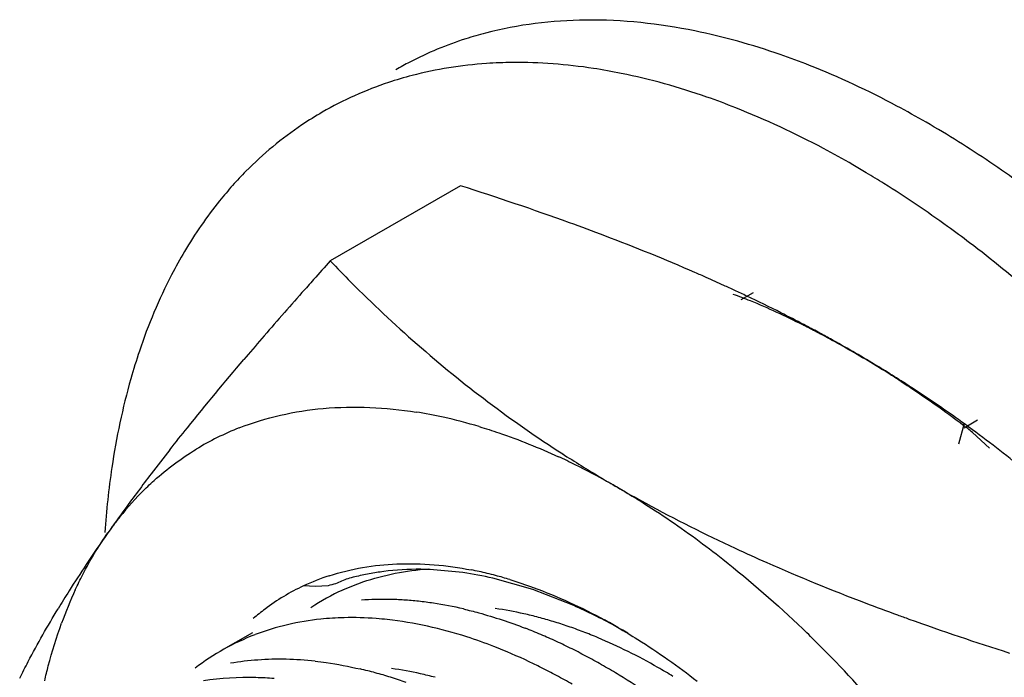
# Model space of a CAD drawing. Header units: inches. Extents: x 0 to 34, y 0 to 22.
# Tile 53 of 79: x 20.709 to 20.896, y 15.454 to 15.578. Entities that reach past the tile are written whole.
import ezdxf

# ---------------------------------------------------------------- set-up
doc = ezdxf.new("R2010")
doc.units = ezdxf.units.IN
doc.header["$LTSCALE"] = 1.87
doc.header["$MEASUREMENT"] = 0
doc.layers.get('0').update_dxf_attribs({"linetype": 'CONTINUOUS'})

msp = doc.modelspace()

# ---------------------------------------------------------------- linework, layer by layer
at = {"color": 7, "linetype": 'CONTINUOUS'}
for p, q in [((20.7927306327, 15.5469174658), (20.7680801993, 15.5326846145)), ((20.7932005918, 15.4736675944), (20.7876152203, 15.4742152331)), ((20.8064171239, 15.4704487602), (20.7988583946, 15.4726056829)), ((20.7653111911, 15.4710313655), (20.7630107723, 15.4711530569)), ((20.7676493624, 15.4711869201), (20.7653105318, 15.4710317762)), ((20.8141568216, 15.4674195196), (20.8064171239, 15.4704487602)), ((20.7533493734, 15.462289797), (20.7473710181, 15.4588379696))]:
    msp.add_line(p, q, dxfattribs=at)
at = {"color": 6, "linetype": 'CONTINUOUS'}
for p, q in [((20.8458371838, 15.5254035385), (20.8481630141, 15.5266990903)), ((20.8870700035, 15.4980746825), (20.888140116, 15.5019880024)), ((20.8905747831, 15.5025114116), (20.8880979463, 15.5010027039)), ((20.889647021, 15.5002142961), (20.8928850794, 15.4972236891))]:
    msp.add_line(p, q, dxfattribs=at)
for centre, radius, start, end in [((20.8139393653, 15.5109452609), 0.0669002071, 117.4267260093, 120.0005663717), ((20.7788583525, 15.3826983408), 0.2036399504, 55.9261243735, 59.9321857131), ((20.7713116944, 15.3852427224), 0.1912897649, 59.1022067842, 59.9961995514), ((20.7690104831, 15.3680839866), 0.2212626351, 54.0799730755, 55.9340771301), ((20.8039366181, 15.4984308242), 0.0728629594, 135.3242439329, 138.2246800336), ((20.7679950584, 15.3797093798), 0.1977409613, 57.9611387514, 59.1008919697), ((20.7581093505, 15.3642981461), 0.2160492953, 54.0519817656, 57.9069247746), ((20.7498351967, 15.3527910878), 0.2302221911, 52.7823186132, 54.0661400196), ((20.773708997, 15.3558440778), 0.1848412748, 62.2188985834, 63.0633842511), ((20.7647283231, 15.3387187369), 0.2041785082, 61.3688187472, 62.2291463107), ((20.7603183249, 15.3306919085), 0.2133369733, 58.7729177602, 61.3622275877), ((20.7534276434, 15.3191535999), 0.2267759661, 57.8579616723, 58.7955214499), ((20.7582021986, 15.326693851), 0.2178512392, 57.2132206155, 57.8661683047), ((20.8028749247, 15.3918120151), 0.1388540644, 51.3239936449, 52.2799927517), ((20.8806257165, 15.4707211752), 0.1555758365, 171.5515549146, 176.1064596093)]:
    msp.add_arc(centre, radius, start, end, dxfattribs=at)
at = {"color": 7, "linetype": 'CONTINUOUS'}
for centre, radius, start, end in [((20.683395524, 15.1769753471), 0.3854857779, 66.5000475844, 69.2380688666), ((21.5928185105, 14.7917638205), 1.1086734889, 138.0644026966, 138.3087595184), ((20.6986154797, 15.2123525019), 0.3469738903, 66.0871521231, 66.4754495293), ((20.7036835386, 15.2237623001), 0.3344891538, 65.465113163, 66.0885412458), ((21.5330489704, 14.845020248), 1.0286194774, 138.3095955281, 138.4946739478), ((20.7086415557, 15.2346426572), 0.3225323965, 65.0576590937, 65.4637475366), ((21.4191823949, 14.9453886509), 0.8768324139, 138.4755349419, 139.2299530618), ((20.7118805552, 15.2416095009), 0.3148494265, 64.6002418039, 65.0574674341), ((20.7178738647, 15.2541155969), 0.3009814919, 63.2418177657, 64.6097071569), ((20.7241379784, 15.2665386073), 0.2870685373, 62.2691171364, 63.2418491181), ((20.7289101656, 15.2756371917), 0.2767943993, 61.6244855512, 62.267113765), ((20.7324193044, 15.2821377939), 0.269407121, 61.0695342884, 61.6240861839), ((21.3306725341, 15.021771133), 0.75992101, 139.2335806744, 139.6295923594), ((20.9394789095, 15.693735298), 0.2351162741, 228.767908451, 237.1911296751), ((20.7371186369, 15.290610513), 0.2597184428, 60.0026220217, 61.0726738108), ((20.7412721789, 15.2978297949), 0.2513895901, 58.9057782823, 59.9998444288), ((20.7428294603, 15.3004229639), 0.2483647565, 58.4667844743, 58.9044623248), ((20.7442618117, 15.3027497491), 0.2456324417, 57.5332643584, 58.4677068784), ((20.7457997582, 15.3051737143), 0.2427617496, 57.0400425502, 57.5324057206), ((20.7498580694, 15.3113184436), 0.235398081, 54.3719469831, 57.0551511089), ((20.770966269, 15.4195475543), 0.0855612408, 77.5277685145, 81.0076656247), ((20.7689565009, 15.4103144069), 0.0950105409, 73.2876973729, 77.5468915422), ((20.7514647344, 15.3136408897), 0.2325744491, 51.1362469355, 54.3603803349), ((20.770188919, 15.4518463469), 0.0528860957, 111.4464222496, 121.3173660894), ((21.0725453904, 15.2337603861), 0.4258707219, 141.8319640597, 142.6073242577), ((20.9451282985, 15.7025877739), 0.2456116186, 237.1767855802, 239.1486336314), ((20.7569959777, 15.3777048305), 0.1297948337, 63.719861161, 65.2918369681), ((20.7539025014, 15.3714625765), 0.1367615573, 60.7208845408, 63.7157087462), ((21.0255102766, 15.2695140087), 0.3667894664, 142.5827621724, 143.875935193), ((20.9483545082, 15.7079301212), 0.2518524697, 239.1417907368, 239.9992466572), ((20.7504266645, 15.3651283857), 0.1439864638, 59.9974685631, 60.7471626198), ((20.774017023, 15.44761644), 0.0586094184, 135.3494085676, 142.2388377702), ((20.9825558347, 15.3008150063), 0.3136402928, 143.8686216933, 144.8880295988), ((20.7759911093, 15.4460710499), 0.0611164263, 142.2267763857, 144.8998710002), ((20.9497062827, 15.3237999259), 0.2735480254, 144.8687732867, 146.3951283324), ((20.9219826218, 15.3421570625), 0.2402977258, 146.3820577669, 147.8038765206), ((20.7832494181, 15.4050451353), 0.0693402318, 76.9908255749, 81.7488628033), ((20.781270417, 15.4050774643), 0.0704033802, 76.4456429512, 78.9579304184), ((20.7805382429, 15.4020045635), 0.0735622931, 75.1594338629, 76.4521911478), ((20.7808423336, 15.4331463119), 0.041981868, 107.9663833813, 115.1344827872), ((20.7795819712, 15.3984312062), 0.0772613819, 73.0615644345, 75.1526647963), ((20.9015181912, 15.3550231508), 0.2161248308, 147.7995876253, 148.8469562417), ((20.7945557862, 15.4360417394), 0.0822640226, 155.296890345, 160.0758120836), ((20.7880698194, 15.4315542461), 0.0426259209, 114.4309539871, 123.7099731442), ((20.7780642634, 15.4123483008), 0.0562517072, 91.4814528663, 94.1819563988), ((20.7781267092, 15.4099148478), 0.0586859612, 88.8538495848, 91.4809764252), ((20.778073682, 15.4072832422), 0.061318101, 86.2993138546, 88.8534971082), ((20.7778911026, 15.4044645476), 0.0641427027, 83.8175602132, 86.2990744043), ((20.7775270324, 15.4011295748), 0.0674974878, 81.4164901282, 83.8151884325), ((20.7767127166, 15.3958243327), 0.0728648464, 76.8437011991, 81.4059663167), ((21.0317234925, 15.8947352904), 0.456647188, 249.1709162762, 249.9863741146), ((20.7644264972, 15.3628763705), 0.1159969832, 59.9585894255, 61.3956014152), ((21.040821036, 15.9195904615), 0.4831149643, 249.9814368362, 250.254532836), ((21.061800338, 15.978681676), 0.5458195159, 250.277388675, 252.3891397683), ((20.7692627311, 15.3709879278), 0.0988341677, 66.9744056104, 68.8243715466), ((20.704454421, 15.3035248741), 0.2210479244, 45.0907516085, 46.18177921), ((20.76979402, 15.4199464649), 0.0448904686, 110.8498971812, 127.4573244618), ((20.7673533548, 15.3664933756), 0.1037174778, 65.1822744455, 66.9748213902), ((20.7652952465, 15.3620410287), 0.1086224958, 63.4427110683, 65.1826749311), ((20.7630897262, 15.35762775), 0.113556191, 61.7520058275, 63.4428788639), ((20.6954207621, 15.2945750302), 0.2337640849, 40.4941080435, 45.0712887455), ((20.7580722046, 15.4050990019), 0.0521498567, 94.0696773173, 99.7803859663), ((20.758414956, 15.4006480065), 0.0566139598, 88.6859359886, 94.0959924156), ((20.7583244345, 15.3945297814), 0.0627326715, 83.6934578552, 88.731429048), ((20.7603305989, 15.3524963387), 0.1193823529, 60.1174915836, 61.7510959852), ((20.7555674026, 15.3774716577), 0.0800339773, 74.7624178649, 76.8944926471), ((20.754478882, 15.3734739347), 0.0841772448, 72.6998940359, 74.7627153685), ((20.7563230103, 15.3527309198), 0.1151971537, 61.7119458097, 63.3794713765), ((20.7572305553, 15.3470990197), 0.1256066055, 58.5415574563, 60.1180295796), ((20.7532133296, 15.3694091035), 0.0884345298, 70.702429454, 72.7002093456), ((20.7536096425, 15.3476869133), 0.1209246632, 60.0992983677, 61.7124437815), ((20.7529473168, 15.3401213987), 0.1337939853, 55.5126990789, 58.5363318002)]:
    msp.add_arc(centre, radius, start, end, dxfattribs=at)
at = {"color": 9, "linetype": 'CONTINUOUS'}
for centre, radius, start, end in [((20.7898998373, 15.3998522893), 0.0676626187, 77.3221438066, 81.9965408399), ((20.7884777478, 15.3931980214), 0.0744667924, 75.1897251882, 77.3783020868), ((20.7873785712, 15.3890386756), 0.0787689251, 73.0805076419, 75.1901246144), ((20.7860882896, 15.3847948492), 0.0832045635, 71.0469081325, 73.0809481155), ((20.7846147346, 15.3805017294), 0.0877435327, 69.0853956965, 71.0473740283), ((20.7829696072, 15.3761946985), 0.0923540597, 67.1924141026, 69.0858742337), ((20.7805605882, 15.3704953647), 0.0985416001, 63.5590790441, 67.1857939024), ((20.7763536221, 15.3619150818), 0.1080976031, 60.1791246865, 63.5875375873), ((20.770194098, 15.3879684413), 0.0682052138, 77.3357686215, 81.9982780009), ((20.7716048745, 15.3534796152), 0.1177776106, 58.612791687, 60.2155786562), ((20.7688854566, 15.3818392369), 0.0744722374, 75.199283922, 77.3872733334)]:
    msp.add_arc(centre, radius, start, end, dxfattribs=at)
at = {"color": 6, "linetype": 'CONTINUOUS'}
for points, knots in [([(20.8370793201, 15.5762302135), (20.8303178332, 15.5776015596), (20.8170035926, 15.579058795), (20.8036578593, 15.5774339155), (20.7974757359, 15.5758210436)], [0, 0, 0, 0, 0.5191936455, 1, 1, 1, 1]), ([(20.7974757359, 15.5758210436), (20.7962219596, 15.5754939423), (20.7912955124, 15.574065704), (20.7865261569, 15.572091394), (20.7831242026, 15.5703259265)], [0, 0, 0, 0, 0.2526544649, 1, 1, 1, 1]), ([(20.8587628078, 15.5697063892), (20.8569456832, 15.5704246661), (20.8498674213, 15.5730608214), (20.8425668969, 15.5751172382), (20.8370793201, 15.5762302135)], [0, 0, 0, 0, 0.2586883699, 1, 1, 1, 1]), ([(20.8025646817, 15.5702470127), (20.8009235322, 15.570230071), (20.7945298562, 15.5699835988), (20.7881589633, 15.5689849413), (20.7835563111, 15.5677841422)], [0, 0, 0, 0, 0.2565254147, 1, 1, 1, 1]), ([(20.8231598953, 15.568193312), (20.8214113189, 15.5685479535), (20.8146121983, 15.5697592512), (20.8076863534, 15.5702998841), (20.8025646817, 15.5702470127)], [0, 0, 0, 0, 0.2583472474, 1, 1, 1, 1]), ([(20.8808869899, 15.5589350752), (20.8790552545, 15.5599926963), (20.8718803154, 15.563975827), (20.8644275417, 15.5674672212), (20.8587628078, 15.5697063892)], [0, 0, 0, 0, 0.2577436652, 1, 1, 1, 1]), ([(20.7835563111, 15.5677841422), (20.7820568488, 15.5673929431), (20.776179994, 15.5656558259), (20.7705331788, 15.5631340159), (20.7665692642, 15.5608453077)], [0, 0, 0, 0, 0.2529278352, 1, 1, 1, 1]), ([(20.844843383, 15.5616694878), (20.8430262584, 15.5623877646), (20.8359479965, 15.5650239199), (20.8286474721, 15.5670803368), (20.8231598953, 15.568193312)], [0, 0, 0, 0, 0.2586883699, 1, 1, 1, 1]), ([(20.8669675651, 15.5508981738), (20.8651358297, 15.5519557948), (20.8579608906, 15.5559389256), (20.8505081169, 15.5594303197), (20.844843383, 15.5616694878)], [0, 0, 0, 0, 0.2577436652, 1, 1, 1, 1]), ([(20.7665692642, 15.5608453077), (20.7652570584, 15.5600876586), (20.7600786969, 15.5568591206), (20.7553480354, 15.5529201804), (20.7521239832, 15.5496603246)], [0, 0, 0, 0, 0.2483934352, 1, 1, 1, 1]), ([(20.7495981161, 15.5469729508), (20.7487531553, 15.5460273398), (20.7454073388, 15.5420839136), (20.7424637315, 15.5378033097), (20.7404746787, 15.5344460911)], [0, 0, 0, 0, 0.2452692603, 1, 1, 1, 1]), ([(20.905485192, 15.5225104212), (20.9041447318, 15.5237206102), (20.8988217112, 15.5284295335), (20.8933054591, 15.5329210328), (20.8890839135, 15.5361269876)], [0, 0, 0, 0, 0.2541119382, 1, 1, 1, 1]), ([(20.7404746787, 15.5344460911), (20.7396220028, 15.5330069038), (20.7362747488, 15.5269659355), (20.7336093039, 15.520555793), (20.7319426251, 15.5155972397)], [0, 0, 0, 0, 0.2422974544, 1, 1, 1, 1]), ([(20.8442881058, 15.5264039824), (20.8453845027, 15.5260156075), (20.8498641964, 15.5243140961), (20.8542086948, 15.5222741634), (20.8574429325, 15.5206315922)], [0, 0, 0, 0, 0.2427990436, 1, 1, 1, 1]), ([(20.7319426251, 15.5155972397), (20.7313614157, 15.5138680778), (20.7291315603, 15.5066555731), (20.7275815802, 15.4992390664), (20.7267381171, 15.4935782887)], [0, 0, 0, 0, 0.2416995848, 1, 1, 1, 1]), ([(20.8761717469, 15.5098395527), (20.8771530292, 15.5092073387), (20.8811236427, 15.5066015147), (20.8849929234, 15.50383865), (20.8878262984, 15.5016469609)], [0, 0, 0, 0, 0.2457792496, 1, 1, 1, 1])]:
    msp.add_open_spline(points, degree=3, knots=knots, dxfattribs=at)
at = {"color": 7, "linetype": 'CONTINUOUS'}
for points, knots in [([(20.8200447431, 15.5374282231), (20.8178167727, 15.5382760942), (20.8087798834, 15.5416309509), (20.7996433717, 15.544714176), (20.7927306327, 15.5469174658)], [0, 0, 0, 0, 0.2473072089, 1, 1, 1, 1]), ([(20.7680801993, 15.5326846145), (20.7693701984, 15.5313352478), (20.7746709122, 15.5258996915), (20.7802046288, 15.5206898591), (20.7845112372, 15.5169170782)], [0, 0, 0, 0, 0.2458809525, 1, 1, 1, 1]), ([(20.7377250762, 15.4969356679), (20.738822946, 15.4983329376), (20.7433994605, 15.5040874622), (20.7480982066, 15.5097441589), (20.7517092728, 15.5139921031)], [0, 0, 0, 0, 0.2416891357, 1, 1, 1, 1]), ([(20.7508475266, 15.5010677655), (20.7559104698, 15.5030565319), (20.767124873, 15.5055547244), (20.7785425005, 15.5049731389), (20.7843396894, 15.5040571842)], [0, 0, 0, 0, 0.4810072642, 1, 1, 1, 1]), ([(20.796278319, 15.5013117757), (20.7975226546, 15.5009396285), (20.8026109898, 15.4993110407), (20.807576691, 15.4973064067), (20.8112497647, 15.4956167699)], [0, 0, 0, 0, 0.2431353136, 1, 1, 1, 1]), ([(20.7323219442, 15.4888060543), (20.7331069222, 15.4895991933), (20.736307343, 15.4926479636), (20.7398777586, 15.4953099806), (20.7426998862, 15.4970270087)], [0, 0, 0, 0, 0.2525069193, 1, 1, 1, 1]), ([(20.8224254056, 15.4898211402), (20.8236725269, 15.4891010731), (20.8287470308, 15.4860695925), (20.833646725, 15.482748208), (20.8372519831, 15.4801048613)], [0, 0, 0, 0, 0.2436443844, 1, 1, 1, 1]), ([(20.8224254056, 15.4898211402), (20.8242039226, 15.4887942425), (20.8315092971, 15.4846938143), (20.839004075, 15.4809337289), (20.8447375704, 15.4782670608)], [0, 0, 0, 0, 0.2451585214, 1, 1, 1, 1]), ([(20.7198201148, 15.470421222), (20.7202659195, 15.4713872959), (20.7220809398, 15.4751157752), (20.7242159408, 15.4786915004), (20.7259888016, 15.4812134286)], [0, 0, 0, 0, 0.2565837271, 1, 1, 1, 1]), ([(20.8372519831, 15.4801048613), (20.8389861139, 15.4788334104), (20.8460175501, 15.4734820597), (20.8526784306, 15.4676480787), (20.8575019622, 15.4630198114)], [0, 0, 0, 0, 0.2433800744, 1, 1, 1, 1]), ([(20.8447375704, 15.4782670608), (20.8467244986, 15.4773429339), (20.8548318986, 15.4736736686), (20.8630794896, 15.4703177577), (20.8693482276, 15.4679321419)], [0, 0, 0, 0, 0.2462533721, 1, 1, 1, 1]), ([(20.7678926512, 15.4730810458), (20.7720098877, 15.4744177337), (20.7810529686, 15.4759068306), (20.7901368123, 15.4750777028), (20.7947547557, 15.4741774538)], [0, 0, 0, 0, 0.4791838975, 1, 1, 1, 1]), ([(20.7781953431, 15.4738758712), (20.7772801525, 15.4737537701), (20.7759108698, 15.4735224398), (20.7740905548, 15.4731650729), (20.7727363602, 15.4728797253), (20.771435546, 15.4725441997), (20.7702280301, 15.4720747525), (20.7690212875, 15.4715075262), (20.7681342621, 15.4712680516), (20.7676493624, 15.4711869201)], [0, 0, 0, 0, 0.2536519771, 0.3812826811, 0.5096201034, 0.6339019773, 0.7497787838, 0.8649349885, 1, 1, 1, 1]), ([(20.7704627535, 15.4703745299), (20.7717046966, 15.4709387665), (20.7768904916, 15.473007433), (20.7824562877, 15.4740842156), (20.7866607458, 15.4743709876)], [0, 0, 0, 0, 0.2445365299, 1, 1, 1, 1]), ([(20.7876152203, 15.4742152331), (20.7868121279, 15.4742560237), (20.7836693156, 15.4743477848), (20.7805149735, 15.4741853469), (20.7781953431, 15.4738758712)], [0, 0, 0, 0, 0.255740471, 1, 1, 1, 1]), ([(20.8020916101, 15.4723408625), (20.8035781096, 15.4718884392), (20.8097242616, 15.4698194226), (20.8156336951, 15.4670748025), (20.819961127, 15.4647154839)], [0, 0, 0, 0, 0.2396906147, 1, 1, 1, 1]), ([(20.7630107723, 15.4711530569), (20.7604466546, 15.4699470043), (20.757173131, 15.4679709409), (20.7542211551, 15.4655961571), (20.7534977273, 15.464974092)], [0, 0, 0, 0, 0.748104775, 1, 1, 1, 1]), ([(20.7092888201, 15.4536496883), (20.7098161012, 15.4547105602), (20.7120991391, 15.4591801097), (20.7145778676, 15.4635489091), (20.7165610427, 15.4668301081)], [0, 0, 0, 0, 0.2360564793, 1, 1, 1, 1]), ([(20.793297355, 15.4667766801), (20.7942640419, 15.4665518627), (20.7982149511, 15.465553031), (20.8020902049, 15.464261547), (20.804964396, 15.4631485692)], [0, 0, 0, 0, 0.2435759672, 1, 1, 1, 1]), ([(20.824383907, 15.462203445), (20.8235360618, 15.4626922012), (20.8201963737, 15.464562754), (20.8167616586, 15.4662651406), (20.8141568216, 15.4674195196)], [0, 0, 0, 0, 0.2556646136, 1, 1, 1, 1]), ([(20.7140163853, 15.4531929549), (20.7142340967, 15.4541349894), (20.7151381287, 15.4578077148), (20.7162552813, 15.4614288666), (20.7172157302, 15.4640753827)], [0, 0, 0, 0, 0.2556307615, 1, 1, 1, 1]), ([(20.7706826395, 15.4651324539), (20.7692098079, 15.4650967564), (20.7635070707, 15.4647389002), (20.7578537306, 15.4634406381), (20.7538918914, 15.4619306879)], [0, 0, 0, 0, 0.2578752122, 1, 1, 1, 1]), ([(20.7788774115, 15.4647709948), (20.778184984, 15.4648467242), (20.7754614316, 15.4651015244), (20.7727208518, 15.4651818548), (20.7706826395, 15.4651324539)], [0, 0, 0, 0, 0.2546481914, 1, 1, 1, 1]), ([(20.7990444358, 15.459676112), (20.7973493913, 15.4603344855), (20.7908075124, 15.4626622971), (20.7839729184, 15.4642137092), (20.7788774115, 15.4647709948)], [0, 0, 0, 0, 0.2618569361, 1, 1, 1, 1]), ([(20.8224975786, 15.46329076), (20.823769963, 15.4625550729), (20.8289549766, 15.4594269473), (20.8339129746, 15.4559267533), (20.8375314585, 15.45311096)], [0, 0, 0, 0, 0.2427451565, 1, 1, 1, 1]), ([(20.8079404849, 15.4557164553), (20.8072012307, 15.4560868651), (20.8042827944, 15.4575090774), (20.801299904, 15.4588000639), (20.7990444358, 15.459676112)], [0, 0, 0, 0, 0.2546941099, 1, 1, 1, 1]), ([(20.7652154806, 15.4568828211), (20.7659165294, 15.4568061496), (20.7687700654, 15.4564481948), (20.7716007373, 15.4559128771), (20.7737147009, 15.4554210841)], [0, 0, 0, 0, 0.2452420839, 1, 1, 1, 1]), ([(20.757459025, 15.4535999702), (20.756312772, 15.4536929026), (20.7518502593, 15.4539351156), (20.7473559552, 15.4536816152), (20.7440758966, 15.4531753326)], [0, 0, 0, 0, 0.2573362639, 1, 1, 1, 1])]:
    msp.add_open_spline(points, degree=3, knots=knots, dxfattribs=at)

doc.saveas('drawing.dxf')
